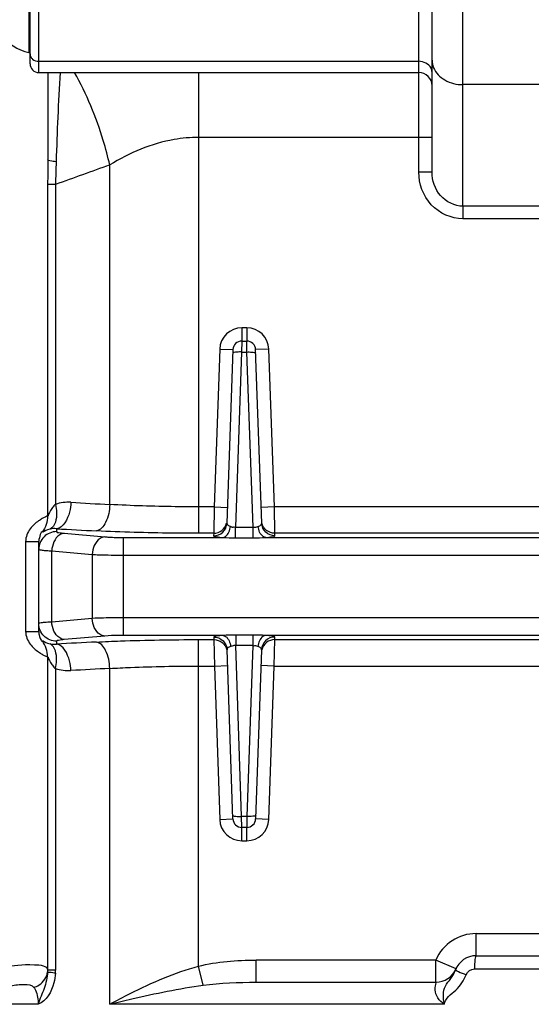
# Model space of a CAD drawing. Header units: millimetres. Extents: x -741 to 6994, y 0 to 4947.
# Tile 5 of 97: x 1398 to 1514, y 2555 to 2778. Entities that reach past the tile are written whole.
import ezdxf

# ---------------------------------------------------------------- set-up
doc = ezdxf.new("R2010")
doc.units = ezdxf.units.MM
doc.header["$LTSCALE"] = 384.676471
for name, color, linetype in [('304103000034DXF_CONTINUOUS_LINE', 7, 'CONTINUOUS'), ('304304000121DXF_CONTINUOUS_LINE', 7, 'CONTINUOUS'), ('501024000011DXF_CONTINUOUS_LINE', 7, 'CONTINUOUS')]:
    doc.layers.add(name, color=color, linetype=linetype)

msp = doc.modelspace()

# ---------------------------------------------------------------- linework, layer by layer
at = {"layer": '304103000034DXF_CONTINUOUS_LINE', "color": 9, "linetype": 'Continuous'}
for p, q in [((1498.571, 2744.667), (1498.571, 2896.931)), ((1402.571, 2765.661), (1402.571, 2813.66)), ((1488.571, 2743.136), (1488.571, 2784.486)), ((1402.571, 2768.203), (1488.571, 2768.203)), ((1438.7, 2765.661), (1438.7, 2750.976)), ((1629.571, 2762.925), (1498.571, 2762.925)), ((1438.702, 2750.976), (1438.7, 2667.429)), ((1491.571, 2750.976), (1438.702, 2750.976)), ((1418.62, 2667.973), (1418.62, 2744.768)), ((1498.57, 2735.425), (1498.571, 2744.667)), ((1491.571, 2743.136), (1488.571, 2743.136)), ((1406.339, 2740.342), (1404.567, 2740.342)), ((1404.567, 2740.342), (1404.567, 2665.347)), ((1406.339, 2740.341), (1406.339, 2668)), ((1603.571, 2735.425), (1498.57, 2735.425)), ((1498.571, 2735.425), (1498.571, 2732.575)), ((1603.571, 2732.575), (1498.571, 2732.575)), ((1449.64, 2707.931), (1448.503, 2707.931)), ((1448.503, 2707.931), (1448.503, 2704.931)), ((1449.64, 2707.931), (1449.64, 2704.931)), ((1448.503, 2704.931), (1448.474, 2702.452)), ((1449.669, 2702.452), (1449.64, 2704.931)), ((1443.506, 2703.106), (1442.26, 2667.429)), ((1443.506, 2703.106), (1446.504, 2703.001)), ((1448.474, 2702.452), (1447.09, 2662.818)), ((1448.474, 2702.452), (1449.669, 2702.452)), ((1451.053, 2662.818), (1449.669, 2702.452)), ((1454.637, 2703.106), (1451.639, 2703.001)), ((1455.883, 2667.429), (1454.637, 2703.106)), ((1442.26, 2667.429), (1438.7, 2667.429)), ((1438.7, 2667.429), (1438.7, 2661.452)), ((1442.26, 2667.429), (1442.156, 2661.452)), ((1442.26, 2667.429), (1445.258, 2667.325)), ((1455.883, 2667.429), (1452.885, 2667.325)), ((1521.76, 2667.429), (1455.883, 2667.429)), ((1455.987, 2661.452), (1455.883, 2667.429)), ((1406.571, 2662.48), (1406.571, 2661.826)), ((1408.329, 2661.455), (1417.471, 2660.655)), ((1442.156, 2661.452), (1438.7, 2661.452)), ((1442.156, 2661.452), (1442.135, 2660.867)), ((1447.09, 2662.818), (1451.053, 2662.818)), ((1447.09, 2660.415), (1447.09, 2662.818)), ((1451.053, 2660.415), (1451.053, 2662.818)), ((1521.656, 2661.452), (1455.987, 2661.452)), ((1456.008, 2660.867), (1455.987, 2661.452)), ((1399.571, 2659.619), (1402.571, 2659.619)), ((1399.571, 2659.619), (1399.571, 2639.244)), ((1421.713, 2660.501), (1444.214, 2660.501)), ((1421.713, 2638.362), (1421.713, 2660.501)), ((1447.09, 2660.415), (1451.053, 2660.415)), ((1453.928, 2660.501), (1523.714, 2660.501)), ((1405.5, 2657.47), (1414.642, 2656.67)), ((1405.5, 2641.393), (1405.5, 2657.47)), ((1414.642, 2656.67), (1414.642, 2642.193)), ((1421.713, 2656.516), (1648.429, 2656.516)), ((1414.642, 2642.193), (1405.5, 2641.393)), ((1648.429, 2642.347), (1421.713, 2642.347)), ((1399.571, 2639.244), (1402.571, 2639.244)), ((1406.571, 2637.037), (1406.571, 2636.383)), ((1417.471, 2638.208), (1408.329, 2637.408)), ((1444.263, 2638.362), (1421.713, 2638.362)), ((1438.7, 2637.411), (1442.19, 2637.411)), ((1438.701, 2563.559), (1438.7, 2637.411)), ((1442.17, 2637.995), (1442.19, 2637.411)), ((1442.19, 2637.411), (1442.295, 2631.433)), ((1451.019, 2638.447), (1447.124, 2638.447)), ((1447.124, 2638.447), (1447.124, 2636.055)), ((1451.019, 2638.447), (1451.019, 2636.055)), ((1523.763, 2638.362), (1453.88, 2638.362)), ((1455.848, 2631.433), (1455.952, 2637.411)), ((1455.952, 2637.411), (1455.973, 2637.995)), ((1455.952, 2637.411), (1521.69, 2637.411)), ((1451.019, 2636.055), (1447.124, 2636.055)), ((1448.474, 2597.399), (1447.124, 2636.055)), ((1451.019, 2636.055), (1449.669, 2597.399)), ((1404.567, 2633.516), (1404.567, 2562.669)), ((1406.339, 2630.863), (1406.339, 2562.668)), ((1418.62, 2554.931), (1418.62, 2630.89)), ((1438.7, 2631.433), (1442.295, 2631.433)), ((1442.295, 2631.433), (1445.293, 2631.538)), ((1442.295, 2631.433), (1443.506, 2596.757)), ((1455.848, 2631.433), (1452.85, 2631.538)), ((1454.637, 2596.757), (1455.848, 2631.433)), ((1455.848, 2631.433), (1521.795, 2631.433)), ((1443.506, 2596.757), (1446.504, 2596.862)), ((1449.669, 2597.399), (1448.474, 2597.399)), ((1448.503, 2594.931), (1448.474, 2597.399)), ((1449.669, 2597.399), (1449.64, 2594.931)), ((1454.637, 2596.757), (1451.639, 2596.862)), ((1448.503, 2591.931), (1448.503, 2594.931)), ((1449.64, 2591.931), (1449.64, 2594.931)), ((1448.503, 2591.931), (1449.64, 2591.931)), ((1501.571, 2570.931), (1561.571, 2570.931)), ((1501.571, 2565.931), (1501.571, 2570.931)), ((1439.743, 2559.246), (1438.7, 2563.559)), ((1492.406, 2564.931), (1451.728, 2564.931)), ((1451.728, 2559.931), (1451.728, 2564.931)), ((1496.989, 2562.931), (1492.406, 2564.931)), ((1492.406, 2559.931), (1492.406, 2564.931)), ((1406.339, 2562.668), (1404.567, 2562.669)), ((1501.166, 2562.931), (1561.977, 2562.931)), ((1402.441, 2554.931), (1307.261, 2554.931)), ((1494.423, 2554.931), (1418.62, 2554.931))]:
    msp.add_line(p, q, dxfattribs=at)
at = {"layer": '304103000034DXF_CONTINUOUS_LINE', "color": 7, "linetype": 'Continuous'}
for p, q in [((1400.571, 2767.662), (1400.571, 2819.643)), ((1491.571, 2743.136), (1491.571, 2782.31)), ((1402.571, 2765.661), (1488.571, 2765.661)), ((1404.571, 2765.661), (1404.571, 2745.955)), ((1448.503, 2704.931), (1449.64, 2704.931)), ((1446.504, 2703.001), (1445.133, 2663.751)), ((1453.009, 2663.751), (1451.639, 2703.001)), ((1402.571, 2639.244), (1402.571, 2659.619)), ((1446.504, 2596.862), (1445.168, 2635.111)), ((1452.974, 2635.111), (1451.639, 2596.862)), ((1449.64, 2594.931), (1448.503, 2594.931)), ((1501.571, 2565.931), (1561.571, 2565.931)), ((1451.728, 2559.931), (1492.406, 2559.931))]:
    msp.add_line(p, q, dxfattribs=at)
at = {"layer": '304103000034DXF_CONTINUOUS_LINE', "color": 9, "linetype": 'Continuous'}
msp.add_lwpolyline([(1404.567, 2562.669), (1404.564, 2562.454), (1404.554, 2562.237)], dxfattribs=at)
at = {"layer": '304103000034DXF_CONTINUOUS_LINE', "color": 7, "linetype": 'Continuous'}
for centre, radius, start, end in [((1402.571, 2767.661), 2, 179.99936, 270), ((1488.571, 2762.661), 3, 0.00169, 90), ((1448.503, 2702.931), 2, 90.00001, 178.00015), ((1449.64, 2702.931), 2, 2, 90), ((1448.503, 2596.931), 2, 182.00003, 270), ((1449.64, 2596.931), 2, 270, 358), ((1501.571, 2560.931), 5, 90, 159.66496), ((1492.406, 2564.931), 5, 270, 336.42182)]:
    msp.add_arc(centre, radius, start, end, dxfattribs=at)
at = {"layer": '304103000034DXF_CONTINUOUS_LINE', "color": 9, "linetype": 'Continuous'}
for centre, radius, start, end in [((2177.911, 2721.763), 771.792, 176.739018, 178.238551), ((2123.451, 2722.812), 717.326, 178.188544, 178.599742), ((1448.503, 2702.931), 5, 90, 178), ((1449.64, 2702.931), 5, 2, 90), ((1499.897, 4228.043), 1562.185, 266.694384, 267.017701), ((1499.049, 4306.314), 1646.434, 266.780081, 267.095015), ((1446.572, 2665.128), 2.214, 249.07382, 253.53274), ((1499.047, 992.59), 1646.392, 92.904976, 93.219938), ((1499.892, 1070.911), 1562.094, 92.982288, 93.305625), ((1448.503, 2596.931), 5, 182, 270), ((1449.64, 2596.931), 5, 270, 358), ((1501.571, 2560.931), 10, 90, 156.42182), ((1396.446, 2562.667), 9.893, 355.96629, 0.00848)]:
    msp.add_arc(centre, radius, start, end, dxfattribs=at)
for points in [[(1400.571, 2769.864), (1400.571, 2769.646), (1400.626, 2769.424), (1400.724, 2769.229)], [(1400.724, 2769.229), (1400.826, 2769.022), (1400.98, 2768.837), (1401.157, 2768.69)], [(1401.157, 2768.69), (1401.541, 2768.371), (1402.073, 2768.203), (1402.571, 2768.203)], [(1491.343, 2766.665), (1490.872, 2767.611), (1489.628, 2768.203), (1488.571, 2768.203)], [(1491.571, 2768.443), (1491.571, 2767.863), (1491.693, 2767.274), (1491.914, 2766.737)], [(1491.571, 2765.712), (1491.571, 2766.038), (1491.489, 2766.373), (1491.343, 2766.665)], [(1404.571, 2745.955), (1404.571, 2744.084), (1404.568, 2742.213), (1404.567, 2740.342)], [(1418.62, 2744.768), (1414.526, 2743.293), (1410.435, 2741.809), (1406.339, 2740.341)], [(1409.818, 2668.457), (1408.65, 2668.525), (1407.448, 2668.37), (1406.339, 2668)], [(1404.567, 2665.347), (1404.566, 2664.087), (1404.126, 2662.77), (1403.371, 2661.762)], [(1406.571, 2662.48), (1406.099, 2662.546), (1405.606, 2662.529), (1405.143, 2662.417)], [(1444.214, 2660.501), (1445.173, 2660.466), (1446.131, 2660.415), (1447.09, 2660.415)], [(1451.053, 2660.415), (1452.012, 2660.414), (1452.97, 2660.466), (1453.928, 2660.501)], [(1404.567, 2633.516), (1404.566, 2634.776), (1404.126, 2636.093), (1403.371, 2637.101)], [(1447.124, 2638.447), (1446.17, 2638.447), (1445.217, 2638.396), (1444.263, 2638.362)], [(1453.88, 2638.362), (1452.926, 2638.397), (1451.973, 2638.447), (1451.019, 2638.447)], [(1405.143, 2636.446), (1405.606, 2636.334), (1406.099, 2636.317), (1406.571, 2636.383)], [(1452.159, 2635.868), (1451.838, 2635.963), (1451.461, 2636.097), (1451.159, 2635.953)], [(1406.339, 2630.863), (1407.449, 2630.493), (1408.651, 2630.338), (1409.818, 2630.406)], [(1447.478, 2597.412), (1447.809, 2597.39), (1448.142, 2597.388), (1448.474, 2597.399)], [(1450.665, 2597.412), (1450.333, 2597.39), (1450, 2597.388), (1449.669, 2597.399)], [(1438.701, 2563.559), (1442.943, 2564.591), (1447.361, 2564.932), (1451.728, 2564.931)], [(1499.265, 2561.626), (1499.535, 2562.346), (1500.397, 2562.932), (1501.166, 2562.931)], [(1439.744, 2559.245), (1443.709, 2559.776), (1447.726, 2559.931), (1451.728, 2559.931)]]:
    msp.add_open_spline(points, degree=3, dxfattribs=at)
for points, knots in [([(1418.62, 2744.768), (1418.197, 2746.619), (1416.272, 2753.839), (1413.382, 2760.817), (1410.649, 2765.676)], [0, 0, 0, 0, 0.254041, 1, 1, 1, 1]), ([(1491.914, 2766.737), (1492.39, 2765.581), (1494.435, 2763.537), (1497.156, 2762.925), (1498.571, 2762.925)], [0, 0, 0, 0, 0.4690467, 1, 1, 1, 1]), ([(1438.702, 2750.976), (1436.862, 2750.976), (1429.791, 2750.368), (1423.076, 2747.494), (1418.62, 2744.768)], [0, 0, 0, 0, 0.2604002, 1, 1, 1, 1]), ([(1406.484, 2745.487), (1406.013, 2745.526), (1405.519, 2745.626), (1404.571, 2745.762), (1404.571, 2745.955)], [0, 0, 0, 0, 0.7105475, 1, 1, 1, 1]), ([(1498.571, 2732.575), (1495.955, 2732.574), (1490.518, 2735.018), (1488.571, 2740.505), (1488.571, 2743.136)], [0, 0, 0, 0, 0.4986387, 1, 1, 1, 1]), ([(1498.57, 2735.425), (1496.697, 2735.425), (1492.829, 2737.322), (1491.571, 2741.253), (1491.571, 2743.135)], [0, 0, 0, 0, 0.4988194, 1, 1, 1, 1]), ([(1446.747, 2702.338), (1446.678, 2702.32), (1446.579, 2702.294), (1446.476, 2702.212), (1446.475, 2702.175)], [0, 0, 0, 0, 0.6568863, 1, 1, 1, 1]), ([(1448.474, 2702.452), (1448.303, 2702.458), (1447.727, 2702.461), (1447.14, 2702.443), (1446.747, 2702.338)], [0, 0, 0, 0, 0.2963349, 1, 1, 1, 1]), ([(1449.669, 2702.452), (1449.84, 2702.458), (1450.416, 2702.461), (1451.003, 2702.443), (1451.396, 2702.338)], [0, 0, 0, 0, 0.2963347, 1, 1, 1, 1]), ([(1451.396, 2702.338), (1451.465, 2702.32), (1451.564, 2702.294), (1451.666, 2702.212), (1451.668, 2702.175)], [0, 0, 0, 0, 0.6568858, 1, 1, 1, 1]), ([(1406.339, 2667.999), (1406.075, 2667.785), (1405.636, 2667.319), (1405.112, 2666.393), (1404.87, 2666.065), (1404.597, 2665.219), (1404.567, 2665.347)], [0, 0, 0, 0, 0.3170138, 0.6158806, 0.8775742, 1, 1, 1, 1]), ([(1406.339, 2668), (1406.476, 2667.393), (1406.753, 2665.54), (1406.317, 2663.048), (1405.143, 2662.417)], [0, 0, 0, 0, 0.3182206, 1, 1, 1, 1]), ([(1409.818, 2668.457), (1409.789, 2667.719), (1409.513, 2665.517), (1408.154, 2662.693), (1406.571, 2662.48)], [0, 0, 0, 0, 0.316085, 1, 1, 1, 1]), ([(1418.62, 2667.973), (1418.567, 2666.579), (1418.206, 2664.32), (1416.531, 2662.134), (1415.608, 2661.996)], [0, 0, 0, 0, 0.5993398, 1, 1, 1, 1]), ([(1438.7, 2667.429), (1436.952, 2667.429), (1430.256, 2667.474), (1423.56, 2667.685), (1418.62, 2667.973)], [0, 0, 0, 0, 0.261117, 1, 1, 1, 1]), ([(1404.567, 2665.347), (1404.519, 2665.381), (1404.288, 2665.24), (1403.899, 2665.113), (1403.247, 2664.735), (1402.054, 2663.977), (1400.377, 2662.505), (1399.571, 2660.637), (1399.571, 2659.619)], [0, 0, 0, 0, 0.0222019, 0.0797939, 0.1715652, 0.294725, 0.6172262, 1, 1, 1, 1]), ([(1442.135, 2660.867), (1442.884, 2660.867), (1444.44, 2661.472), (1445.107, 2663.004), (1445.133, 2663.751)], [0, 0, 0, 0, 0.5006628, 1, 1, 1, 1]), ([(1442.156, 2661.452), (1442.815, 2661.452), (1444.175, 2661.911), (1444.93, 2663.132), (1445.079, 2663.773)], [0, 0, 0, 0, 0.5003523, 1, 1, 1, 1]), ([(1445.133, 2663.751), (1445.126, 2663.534), (1445.389, 2663.228), (1445.68, 2663.1), (1445.781, 2663.061)], [0, 0, 0, 0, 0.6665398, 1, 1, 1, 1]), ([(1452.199, 2663.006), (1452.324, 2663.043), (1452.67, 2663.164), (1453.018, 2663.502), (1453.009, 2663.751)], [0, 0, 0, 0, 0.3438938, 1, 1, 1, 1]), ([(1456.008, 2660.867), (1455.259, 2660.867), (1453.702, 2661.472), (1453.035, 2663.004), (1453.009, 2663.751)], [0, 0, 0, 0, 0.5006628, 1, 1, 1, 1]), ([(1455.987, 2661.452), (1455.328, 2661.452), (1453.968, 2661.911), (1453.213, 2663.132), (1453.064, 2663.773)], [0, 0, 0, 0, 0.5003526, 1, 1, 1, 1]), ([(1406.571, 2661.826), (1405.551, 2661.826), (1403.428, 2660.979), (1402.571, 2658.858), (1402.571, 2657.841)], [0, 0, 0, 0, 0.5006738, 1, 1, 1, 1]), ([(1403.371, 2661.762), (1403.367, 2661.788), (1402.982, 2661.605), (1402.877, 2660.93), (1402.571, 2660.147), (1402.571, 2659.619)], [0, 0, 0, 0, 0.0336344, 0.3305834, 1, 1, 1, 1]), ([(1405.143, 2662.417), (1404.666, 2662.302), (1404.322, 2662.243), (1403.392, 2661.623), (1403.371, 2661.762)], [0, 0, 0, 0, 0.7780039, 1, 1, 1, 1]), ([(1408.329, 2661.455), (1407.961, 2661.423), (1406.292, 2660.78), (1405.559, 2658.812), (1405.5, 2657.47)], [0, 0, 0, 0, 0.2156128, 1, 1, 1, 1]), ([(1406.571, 2661.826), (1406.571, 2661.66), (1407.464, 2661.605), (1407.893, 2661.493), (1408.329, 2661.455)], [0, 0, 0, 0, 0.2753006, 1, 1, 1, 1]), ([(1438.7, 2661.452), (1436.69, 2661.452), (1428.99, 2661.497), (1421.29, 2661.708), (1415.608, 2661.996)], [0, 0, 0, 0, 0.2611168, 1, 1, 1, 1]), ([(1444.214, 2660.501), (1444.423, 2660.526), (1445.428, 2660.985), (1445.828, 2662.166), (1445.944, 2663.006)], [0, 0, 0, 0, 0.1982408, 1, 1, 1, 1]), ([(1445.944, 2663.006), (1446.008, 2662.987), (1446.135, 2662.935), (1446.265, 2662.889), (1446.335, 2662.873)], [0, 0, 0, 0, 0.4835961, 1, 1, 1, 1]), ([(1446.335, 2662.873), (1446.415, 2662.855), (1446.6, 2662.839), (1446.776, 2662.903), (1446.863, 2662.95)], [0, 0, 0, 0, 0.4525591, 1, 1, 1, 1]), ([(1451.053, 2662.818), (1451.336, 2662.803), (1451.689, 2662.843), (1452.018, 2662.961), (1452.071, 2662.994)], [0, 0, 0, 0, 0.8193474, 1, 1, 1, 1]), ([(1453.928, 2660.501), (1453.72, 2660.526), (1452.714, 2660.985), (1452.315, 2662.166), (1452.199, 2663.006)], [0, 0, 0, 0, 0.1982406, 1, 1, 1, 1]), ([(1417.471, 2660.655), (1417.103, 2660.623), (1415.434, 2659.98), (1414.701, 2658.012), (1414.642, 2656.67)], [0, 0, 0, 0, 0.2156127, 1, 1, 1, 1]), ([(1417.471, 2660.655), (1417.773, 2660.628), (1419.185, 2660.531), (1420.602, 2660.501), (1421.713, 2660.501)], [0, 0, 0, 0, 0.2144328, 1, 1, 1, 1]), ([(1442.135, 2660.867), (1442.128, 2660.675), (1443.216, 2660.669), (1443.699, 2660.534), (1444.214, 2660.501)], [0, 0, 0, 0, 0.2704767, 1, 1, 1, 1]), ([(1453.928, 2660.501), (1454.444, 2660.534), (1454.927, 2660.669), (1456.014, 2660.675), (1456.008, 2660.867)], [0, 0, 0, 0, 0.7289345, 1, 1, 1, 1]), ([(1402.571, 2657.841), (1402.571, 2657.769), (1402.944, 2657.713), (1403.409, 2657.613), (1404.38, 2657.539), (1405.085, 2657.492), (1405.5, 2657.47)], [0, 0, 0, 0, 0.0733147, 0.2676342, 0.5804532, 1, 1, 1, 1]), ([(1414.642, 2656.67), (1415.147, 2656.644), (1417.503, 2656.546), (1419.861, 2656.516), (1421.713, 2656.516)], [0, 0, 0, 0, 0.2143202, 1, 1, 1, 1]), ([(1405.5, 2641.393), (1405.085, 2641.371), (1404.38, 2641.324), (1403.409, 2641.25), (1402.944, 2641.15), (1402.571, 2641.094), (1402.571, 2641.022)], [0, 0, 0, 0, 0.4195468, 0.7323658, 0.9266853, 1, 1, 1, 1]), ([(1406.571, 2637.037), (1405.551, 2637.037), (1403.428, 2637.883), (1402.571, 2640.005), (1402.571, 2641.022)], [0, 0, 0, 0, 0.500674, 1, 1, 1, 1]), ([(1408.329, 2637.408), (1407.961, 2637.44), (1406.292, 2638.083), (1405.559, 2640.051), (1405.5, 2641.393)], [0, 0, 0, 0, 0.2156126, 1, 1, 1, 1]), ([(1421.713, 2642.347), (1421.063, 2642.347), (1418.706, 2642.333), (1416.347, 2642.282), (1414.642, 2642.193)], [0, 0, 0, 0, 0.2758056, 1, 1, 1, 1]), ([(1417.471, 2638.208), (1417.103, 2638.24), (1415.434, 2638.883), (1414.701, 2640.851), (1414.642, 2642.193)], [0, 0, 0, 0, 0.2156128, 1, 1, 1, 1]), ([(1399.571, 2639.244), (1399.571, 2638.226), (1400.377, 2636.358), (1402.054, 2634.886), (1403.247, 2634.128), (1403.899, 2633.749), (1404.288, 2633.623), (1404.519, 2633.482), (1404.567, 2633.516)], [0, 0, 0, 0, 0.3828343, 0.7053252, 0.8284684, 0.9202242, 0.9778049, 1, 1, 1, 1]), ([(1402.571, 2639.244), (1402.571, 2638.873), (1402.551, 2638.397), (1403.307, 2636.698), (1403.371, 2637.101)], [0, 0, 0, 0, 0.4756489, 1, 1, 1, 1]), ([(1403.371, 2637.101), (1403.392, 2637.24), (1404.322, 2636.62), (1404.666, 2636.56), (1405.143, 2636.446)], [0, 0, 0, 0, 0.2220393, 1, 1, 1, 1]), ([(1408.329, 2637.408), (1407.893, 2637.37), (1407.464, 2637.258), (1406.571, 2637.203), (1406.571, 2637.037)], [0, 0, 0, 0, 0.7246994, 1, 1, 1, 1]), ([(1415.608, 2636.867), (1417.412, 2636.958), (1425.105, 2637.288), (1432.806, 2637.41), (1438.7, 2637.411)], [0, 0, 0, 0, 0.2345053, 1, 1, 1, 1]), ([(1418.62, 2630.89), (1418.567, 2632.284), (1418.206, 2634.543), (1416.531, 2636.729), (1415.608, 2636.867)], [0, 0, 0, 0, 0.5993411, 1, 1, 1, 1]), ([(1421.713, 2638.362), (1421.323, 2638.362), (1419.908, 2638.349), (1418.492, 2638.297), (1417.471, 2638.208)], [0, 0, 0, 0, 0.2757791, 1, 1, 1, 1]), ([(1444.263, 2638.362), (1443.744, 2638.329), (1443.258, 2638.193), (1442.163, 2638.188), (1442.17, 2637.995)], [0, 0, 0, 0, 0.7287966, 1, 1, 1, 1]), ([(1442.17, 2637.995), (1442.919, 2637.995), (1444.475, 2637.39), (1445.142, 2635.857), (1445.168, 2635.111)], [0, 0, 0, 0, 0.5006628, 1, 1, 1, 1]), ([(1442.19, 2637.411), (1442.85, 2637.411), (1444.21, 2636.951), (1444.965, 2635.73), (1445.114, 2635.088)], [0, 0, 0, 0, 0.5003527, 1, 1, 1, 1]), ([(1444.263, 2638.362), (1444.47, 2638.337), (1445.471, 2637.879), (1445.867, 2636.703), (1445.984, 2635.868)], [0, 0, 0, 0, 0.1978919, 1, 1, 1, 1]), ([(1453.88, 2638.362), (1453.673, 2638.337), (1452.672, 2637.879), (1452.276, 2636.703), (1452.159, 2635.868)], [0, 0, 0, 0, 0.197892, 1, 1, 1, 1]), ([(1455.973, 2637.995), (1455.224, 2637.995), (1453.667, 2637.39), (1453, 2635.857), (1452.974, 2635.111)], [0, 0, 0, 0, 0.5006629, 1, 1, 1, 1]), ([(1455.952, 2637.411), (1455.292, 2637.411), (1453.932, 2636.951), (1453.177, 2635.73), (1453.029, 2635.088)], [0, 0, 0, 0, 0.5003524, 1, 1, 1, 1]), ([(1455.973, 2637.995), (1455.979, 2638.188), (1454.884, 2638.193), (1454.398, 2638.329), (1453.88, 2638.362)], [0, 0, 0, 0, 0.2712094, 1, 1, 1, 1]), ([(1406.34, 2630.863), (1406.476, 2631.47), (1406.753, 2633.323), (1406.317, 2635.815), (1405.143, 2636.446)], [0, 0, 0, 0, 0.3182318, 1, 1, 1, 1]), ([(1409.818, 2630.406), (1409.789, 2631.143), (1409.513, 2633.346), (1408.154, 2636.17), (1406.571, 2636.383)], [0, 0, 0, 0, 0.3160846, 1, 1, 1, 1]), ([(1445.984, 2635.868), (1445.858, 2635.83), (1445.508, 2635.707), (1445.159, 2635.363), (1445.168, 2635.111)], [0, 0, 0, 0, 0.3418293, 1, 1, 1, 1]), ([(1447.124, 2636.055), (1446.859, 2636.068), (1446.533, 2636.048), (1446.227, 2635.923), (1446.187, 2635.885)], [0, 0, 0, 0, 0.8292207, 1, 1, 1, 1]), ([(1452.974, 2635.111), (1452.983, 2635.363), (1452.633, 2635.705), (1452.284, 2635.83), (1452.159, 2635.868)], [0, 0, 0, 0, 0.6582863, 1, 1, 1, 1]), ([(1404.567, 2633.516), (1404.597, 2633.644), (1404.87, 2632.797), (1405.112, 2632.47), (1405.636, 2631.543), (1406.076, 2631.077), (1406.339, 2630.863)], [0, 0, 0, 0, 0.1224512, 0.3841342, 0.6829817, 1, 1, 1, 1]), ([(1418.62, 2630.89), (1420.188, 2630.981), (1426.876, 2631.311), (1433.574, 2631.433), (1438.7, 2631.433)], [0, 0, 0, 0, 0.2345175, 1, 1, 1, 1]), ([(1446.475, 2597.684), (1446.479, 2597.578), (1446.952, 2597.465), (1447.233, 2597.429), (1447.478, 2597.412)], [0, 0, 0, 0, 0.3018633, 1, 1, 1, 1]), ([(1451.667, 2597.684), (1451.664, 2597.578), (1451.19, 2597.465), (1450.91, 2597.429), (1450.665, 2597.412)], [0, 0, 0, 0, 0.3018633, 1, 1, 1, 1]), ([(1501.571, 2565.931), (1501.479, 2565.931), (1501.362, 2565.522), (1501.203, 2564.648), (1501.166, 2563.64), (1501.166, 2562.931)], [0, 0, 0, 0, 0.0900972, 0.3066249, 1, 1, 1, 1]), ([(1394.571, 2563.341), (1396.868, 2563.793), (1399.504, 2564.067), (1404.475, 2563.743), (1404.567, 2562.669)], [0, 0, 0, 0, 0.6847168, 1, 1, 1, 1]), ([(1418.62, 2554.931), (1420.141, 2555.768), (1426.585, 2559.169), (1433.339, 2562.101), (1438.701, 2563.559)], [0, 0, 0, 0, 0.2380253, 1, 1, 1, 1]), ([(1401.451, 2558.752), (1401.868, 2558.892), (1403.327, 2559.552), (1404.441, 2561.081), (1404.555, 2562.239)], [0, 0, 0, 0, 0.2742549, 1, 1, 1, 1]), ([(1404.555, 2562.239), (1404.486, 2560.979), (1403.898, 2558.462), (1402.768, 2556.169), (1402.441, 2554.931)], [0, 0, 0, 0, 0.4965044, 1, 1, 1, 1]), ([(1406.315, 2561.971), (1406.263, 2561.236), (1405.837, 2558.596), (1404.313, 2555.63), (1402.441, 2554.931)], [0, 0, 0, 0, 0.2694376, 1, 1, 1, 1]), ([(1406.315, 2561.971), (1405.896, 2562.013), (1405.366, 2562.159), (1404.668, 2562.107), (1404.555, 2562.238)], [0, 0, 0, 0, 0.708825, 1, 1, 1, 1]), ([(1494.394, 2554.934), (1494.042, 2556.268), (1493.93, 2558.661), (1495.914, 2560.737), (1496.63, 2561.988), (1496.883, 2562.669)], [0, 0, 0, 0, 0.4918255, 0.7409254, 1, 1, 1, 1]), ([(1494.391, 2554.931), (1494.498, 2556.293), (1497.28, 2558.027), (1498.774, 2560.318), (1499.265, 2561.626)], [0, 0, 0, 0, 0.4943248, 1, 1, 1, 1]), ([(1496.883, 2562.669), (1496.872, 2562.639), (1497.031, 2562.574), (1497.099, 2562.523), (1497.175, 2562.486)], [0, 0, 0, 0, 0.2687257, 1, 1, 1, 1]), ([(1497.175, 2562.486), (1497.296, 2562.427), (1497.984, 2562.119), (1498.686, 2561.845), (1499.265, 2561.626)], [0, 0, 0, 0, 0.1787789, 1, 1, 1, 1]), ([(1396.216, 2559.136), (1397.231, 2559.382), (1398.877, 2559.456), (1401.04, 2559.365), (1401.451, 2558.752)], [0, 0, 0, 0, 0.58597, 1, 1, 1, 1]), ([(1401.451, 2558.752), (1401.59, 2558.546), (1402.224, 2557.377), (1402.441, 2556.009), (1402.441, 2554.931)], [0, 0, 0, 0, 0.1870777, 1, 1, 1, 1]), ([(1418.62, 2554.931), (1420.283, 2555.347), (1427.265, 2557.048), (1434.318, 2558.521), (1439.744, 2559.245)], [0, 0, 0, 0, 0.2384649, 1, 1, 1, 1]), ([(1494.399, 2554.931), (1493.816, 2555.331), (1492.783, 2556.186), (1492.147, 2558.102), (1492.275, 2558.974), (1492.558, 2559.932), (1492.406, 2559.931)], [0, 0, 0, 0, 0.367771, 0.6915234, 0.920994, 1, 1, 1, 1])]:
    msp.add_open_spline(points, degree=3, knots=knots, dxfattribs=at)
at = {"layer": '304304000121DXF_CONTINUOUS_LINE', "color": 7, "linetype": 'Continuous'}
msp.add_line((1450.932, 2595.431), (1450.872, 2595.431), dxfattribs=at)
at = {"layer": '501024000011DXF_CONTINUOUS_LINE', "color": 9, "linetype": 'Continuous'}
msp.add_line((1400.333, 2789.488), (1400.333, 2770.204), dxfattribs=at)
at = {"layer": '501024000011DXF_CONTINUOUS_LINE', "color": 7, "linetype": 'Continuous'}
for centre, radius, start, end in [((1402.251, 2780.019), 10, 214.11077, 258.94269), ((1400.371, 2770.401), 0.2, 258.94269, 360)]:
    msp.add_arc(centre, radius, start, end, dxfattribs=at)

doc.saveas('drawing.dxf')
